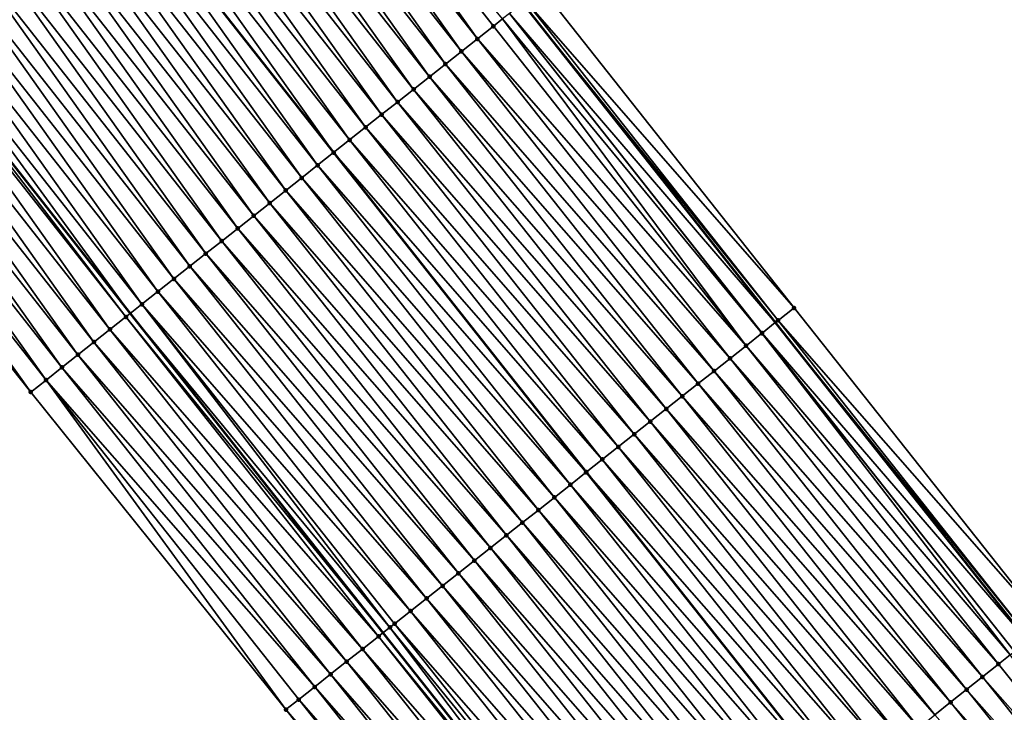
# Model space of a CAD drawing. Header units: feet. Extents: x 2007189 to 2022806, y 818621 to 837694.
# Tile 25 of 256: x 2014430 to 2014478, y 821271 to 821305. Entities that reach past the tile are written whole.
import ezdxf

# ---------------------------------------------------------------- set-up
doc = ezdxf.new("R2010")
doc.units = ezdxf.units.FT
doc.header["$MEASUREMENT"] = 0
for name, color, linetype, lineweight in [('EP_Travel Lane', 172, 'Continuous', 53), ('Road Shots', 141, 'Continuous', 100), ('Road X-Section', 40, 'Continuous', 13), ('STRIPING', 60, 'Continuous', 53)]:
    doc.layers.add(name, color=color, linetype=linetype, lineweight=lineweight)
doc.layers.add('I-77-MM17-21_SB-Surface-Border', color=7, linetype='Continuous')
doc.layers.add('I-77-MM17-21_SB-Surface-TIN', color=7, linetype='Continuous')

msp = doc.modelspace()

# ---------------------------------------------------------------- linework, layer by layer
at = {"layer": 'EP_Travel Lane'}
for points in [[(2014373.853957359, 821369.7973482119, 268.5184377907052), (2014386.100229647, 821353.9863213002, 268.3177744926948), (2014398.366243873, 821338.1643333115, 268.1157343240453), (2014410.643683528, 821322.3773104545, 267.928994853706), (2014422.921013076, 821306.5904291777, 267.7250759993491), (2014435.341972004, 821290.8081918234, 267.4988022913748), (2014447.744616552, 821275.1194586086, 267.3036424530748), (2014460.195671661, 821259.4047388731, 267.1147935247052), (2014472.671954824, 821243.7743344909, 266.9326493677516), (2014485.147994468, 821228.1442351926, 266.7116859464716), (2014497.902999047, 821212.5285371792, 266.5123580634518), (2014510.617092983, 821197.091328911, 266.301299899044), (2014523.229087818, 821181.6951979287, 266.0950114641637), (2014535.769997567, 821166.1167104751, 265.8994407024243), (2014548.310847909, 821150.5382968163, 265.6941233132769), (2014561.072843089, 821134.984955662, 265.4972799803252), (2014573.819890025, 821119.5746182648, 265.3118662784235), (2014586.669437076, 821104.1072733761, 265.128037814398), (2014599.570827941, 821088.8263381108, 264.9107476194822), (2014612.472190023, 821073.5454369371, 264.6891611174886), (2014625.529469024, 821058.2732003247, 264.4614880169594), (2014638.56351535, 821043.1050384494, 264.2596367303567), (2014651.639657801, 821027.91879922, 264.0519494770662), (2014664.743546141, 821012.8108900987, 263.8532387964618)], [(2014405.504664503, 821369.0269005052, 267.5518156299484), (2014417.742723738, 821353.2436675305, 267.329344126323), (2014430.020133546, 821337.4566830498, 267.1379403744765), (2014442.297477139, 821321.6697837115, 266.9362125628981), (2014454.599537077, 821306.0416258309, 266.7578830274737), (2014467.002259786, 821290.3527937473, 266.5752984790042), (2014479.381460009, 821274.7287879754, 266.3502706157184), (2014491.857649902, 821259.0985004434, 266.1532553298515), (2014504.333707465, 821243.4683786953, 265.9351483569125), (2014516.849162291, 821228.1429652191, 265.7118770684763), (2014529.563236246, 821212.7057812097, 265.4976771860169), (2014542.324479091, 821197.1465768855, 265.2964364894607), (2014554.898113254, 821181.5944285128, 265.1107420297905), (2014567.471860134, 821166.0421407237, 264.9434946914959), (2014580.075537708, 821150.712655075, 264.772652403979), (2014592.822525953, 821135.3023886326, 264.5777724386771), (2014605.514837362, 821120.0283185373, 264.3753991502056), (2014618.416291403, 821104.7473084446, 264.1675141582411), (2014631.31766812, 821089.4663899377, 263.9481167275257), (2014644.236063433, 821074.3584732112, 263.7194495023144), (2014657.269999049, 821059.190440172, 263.5019639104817), (2014670.282031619, 821044.0730757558, 263.2928787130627), (2014683.37444203, 821028.9551887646, 263.0971655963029), (2014696.466936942, 821013.8372041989, 262.9149687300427)]]:
    msp.add_polyline3d(points, dxfattribs=at)
at = {"layer": 'I-77-MM17-21_SB-Surface-Border', "color": 3, "linetype": 'Continuous', "lineweight": -3}
for points in [[(2014405.641703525, 821369.1331777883, 267.5420234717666), (2014418.667895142, 821353.964126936, 267.2566906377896), (2014430.156331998, 821337.5627141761, 267.1295725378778), (2014443.222591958, 821322.390315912, 266.8547292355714), (2014455.518322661, 821306.7689944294, 266.6774759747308), (2014467.921069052, 821291.0801324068, 266.4986994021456), (2014480.296797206, 821275.4603400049, 266.2784309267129), (2014492.772867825, 821259.8302019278, 266.0624007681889), (2014504.467885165, 821243.5755989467, 265.9259152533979), (2014517.754245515, 821228.889534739, 265.6235767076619), (2014531.239793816, 821214.0886115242, 265.3418197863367), (2014543.235657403, 821197.8844702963, 265.21054609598), (2014555.810841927, 821182.3335444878, 265.0273428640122), (2014569.163251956, 821167.41184108, 264.7863094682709), (2014581.749516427, 821152.0994371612, 264.6055544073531), (2014594.496481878, 821136.6891982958, 264.4069952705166), (2014607.173482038, 821121.4309101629, 264.2115497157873), (2014620.074939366, 821106.1498961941, 264.0041525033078), (2014632.976235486, 821090.8690731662, 263.7727450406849), (2014645.124142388, 821075.1228823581, 263.6301706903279), (2014658.158100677, 821059.9548229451, 263.4158821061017), (2014671.167343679, 821044.8408362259, 263.2088249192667), (2014684.259726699, 821029.722980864, 263.0087292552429), (2014697.352205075, 821014.6050153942, 262.8238862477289)], [(2014661.740030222, 821010.2088786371, 263.924746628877), (2014649.391660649, 821025.9712155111, 264.1129668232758), (2014634.794416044, 821039.8648535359, 264.3563422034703), (2014621.488211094, 821054.7989266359, 264.5736757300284), (2014608.207787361, 821069.9433442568, 264.8171095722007), (2014595.516439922, 821085.4015963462, 265.0357809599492), (2014582.543688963, 821100.6221802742, 265.260665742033), (2014569.767052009, 821116.220677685, 265.4334277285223), (2014557.339517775, 821131.8953676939, 265.6141137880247), (2014544.77028889, 821147.6736505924, 265.8213256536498), (2014531.555560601, 821162.7067583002, 266.0568648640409), (2014519.07631249, 821178.3350408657, 266.2578212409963), (2014506.276411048, 821193.5142363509, 266.4639448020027), (2014494.015150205, 821209.3245491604, 266.6633381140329), (2014480.546410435, 821224.4688368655, 266.8971376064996), (2014468.215099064, 821240.2147896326, 267.0924158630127), (2014455.475110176, 821255.634717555, 267.2733902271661), (2014442.982557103, 821271.3525292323, 267.4842949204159), (2014430.454364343, 821286.9421755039, 267.6665810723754), (2014417.925083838, 821302.7026386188, 267.913826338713), (2014407.151252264, 821319.6594861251, 268.0642212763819), (2014393.626834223, 821334.476079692, 268.3011763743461), (2014381.25188892, 821350.228200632, 268.5185010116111), (2014369.131771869, 821366.137092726, 268.7079517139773)]]:
    msp.add_polyline3d(points, dxfattribs=at)
at = {"layer": 'I-77-MM17-21_SB-Surface-TIN', "color": 128, "linetype": 'Continuous', "lineweight": -3}
for points in [[(2014452.381466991, 821304.2870316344, 266.8447965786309), (2014440.855424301, 821320.5473509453, 267.0087802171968), (2014440.066185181, 821319.9332649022, 267.0315474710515)], [(2014453.165776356, 821304.9074015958, 266.8183188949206), (2014440.876701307, 821320.5639052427, 267.008225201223), (2014440.855424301, 821320.5473509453, 267.0087802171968)], [(2014452.381466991, 821304.2870316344, 266.8447965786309), (2014453.165776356, 821304.9074015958, 266.8183188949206), (2014440.855424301, 821320.5473509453, 267.0087802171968)], [(2014453.165776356, 821304.9074015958, 266.8183188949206), (2014453.612709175, 821305.2609377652, 266.8014315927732), (2014440.876701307, 821320.5639052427, 267.008225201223)], [(2014451.597190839, 821303.6666196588, 266.8766166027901), (2014440.066185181, 821319.9332649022, 267.0315474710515), (2014439.277001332, 821319.3191077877, 267.0629366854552)], [(2014451.597190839, 821303.6666196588, 266.8766166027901), (2014452.381466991, 821304.2870316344, 266.8447965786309), (2014440.066185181, 821319.9332649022, 267.0315474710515)], [(2014450.812923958, 821303.0461959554, 266.9099279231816), (2014439.277001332, 821319.3191077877, 267.0629366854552), (2014438.487845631, 821318.7049144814, 267.0987164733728)], [(2014450.812923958, 821303.0461959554, 266.9099279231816), (2014451.597190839, 821303.6666196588, 266.8766166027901), (2014439.277001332, 821319.3191077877, 267.0629366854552)], [(2014450.028632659, 821302.4258031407, 266.9393115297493), (2014438.487845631, 821318.7049144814, 267.0987164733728), (2014437.698686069, 821318.0907261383, 267.1338941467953)], [(2014450.028632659, 821302.4258031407, 266.9393115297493), (2014450.812923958, 821303.0461959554, 266.9099279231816), (2014438.487845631, 821318.7049144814, 267.0987164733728)], [(2014449.244333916, 821301.805419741, 266.9674979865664), (2014437.698686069, 821318.0907261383, 267.1338941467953), (2014436.909524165, 821317.4765408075, 267.1687063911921)], [(2014449.244333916, 821301.805419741, 266.9674979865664), (2014450.028632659, 821302.4258031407, 266.9393115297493), (2014437.698686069, 821318.0907261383, 267.1338941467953)], [(2014448.46005627, 821301.1850096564, 266.9990775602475), (2014436.909524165, 821317.4765408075, 267.1687063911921), (2014436.120348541, 821316.8623731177, 267.2013785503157)], [(2014448.46005627, 821301.1850096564, 266.9990775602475), (2014449.244333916, 821301.805419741, 266.9674979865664), (2014436.909524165, 821317.4765408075, 267.1687063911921)], [(2014447.675784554, 821300.5645920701, 267.0316110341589), (2014436.120348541, 821316.8623731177, 267.2013785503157), (2014435.331163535, 821316.2482174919, 267.2325871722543)], [(2014447.675784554, 821300.5645920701, 267.0316110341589), (2014448.46005627, 821301.1850096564, 266.9990775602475), (2014436.120348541, 821316.8623731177, 267.2013785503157)], [(2014446.891486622, 821299.9442076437, 267.0599280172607), (2014435.331163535, 821316.2482174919, 267.2325871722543), (2014434.541989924, 821315.6340472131, 267.2655733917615)], [(2014446.891486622, 821299.9442076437, 267.0599280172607), (2014447.675784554, 821300.5645920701, 267.0316110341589), (2014435.331163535, 821316.2482174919, 267.2325871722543)], [(2014446.107199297, 821299.3238098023, 267.0899508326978), (2014434.541989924, 821315.6340472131, 267.2655733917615), (2014433.752806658, 821315.0198893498, 267.297053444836)], [(2014446.107199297, 821299.3238098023, 267.0899508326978), (2014446.891486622, 821299.9442076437, 267.0599280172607), (2014434.541989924, 821315.6340472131, 267.2655733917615)], [(2014433.752806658, 821315.0198893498, 267.297053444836), (2014432.963616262, 821314.4057403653, 267.327443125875), (2014445.322905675, 821298.703419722, 267.1189767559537)], [(2014446.107199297, 821299.3238098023, 267.0899508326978), (2014433.752806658, 821315.0198893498, 267.297053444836), (2014445.322905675, 821298.703419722, 267.1189767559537)], [(2014444.538621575, 821298.0830180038, 267.1495024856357), (2014432.963616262, 821314.4057403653, 267.327443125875), (2014432.174454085, 821313.7915556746, 267.3621909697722)], [(2014444.538621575, 821298.0830180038, 267.1495024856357), (2014445.322905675, 821298.703419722, 267.1189767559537), (2014432.963616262, 821314.4057403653, 267.327443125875)], [(2014443.754311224, 821297.4626492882, 267.1758217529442), (2014432.174454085, 821313.7915556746, 267.3621909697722), (2014431.385277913, 821313.17738869, 267.3947775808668)], [(2014443.754311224, 821297.4626492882, 267.1758217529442), (2014444.538621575, 821298.0830180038, 267.1495024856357), (2014432.174454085, 821313.7915556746, 267.3621909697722)], [(2014442.970018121, 821296.8422587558, 267.204915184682), (2014431.385277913, 821313.17738869, 267.3947775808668), (2014430.596098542, 821312.5632258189, 267.4268651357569)], [(2014442.970018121, 821296.8422587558, 267.204915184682), (2014443.754311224, 821297.4626492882, 267.1758217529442), (2014431.385277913, 821313.17738869, 267.3947775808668)], [(2014442.185733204, 821296.2218578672, 267.2353254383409), (2014430.596098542, 821312.5632258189, 267.4268651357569), (2014429.806917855, 821311.9490646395, 267.4587474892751)], [(2014442.185733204, 821296.2218578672, 267.2353254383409), (2014442.970018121, 821296.8422587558, 267.204915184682), (2014430.596098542, 821312.5632258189, 267.4268651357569)], [(2014441.401443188, 821295.6014634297, 267.264915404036), (2014429.806917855, 821311.9490646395, 267.4587474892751), (2014429.017717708, 821311.3349284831, 267.4875941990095)], [(2014441.401443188, 821295.6014634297, 267.264915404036), (2014442.185733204, 821296.2218578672, 267.2353254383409), (2014429.806917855, 821311.9490646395, 267.4587474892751)], [(2014440.617128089, 821294.98110072, 267.2904709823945), (2014429.017717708, 821311.3349284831, 267.4875941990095), (2014428.228518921, 821310.7207905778, 267.5166530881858)], [(2014440.617128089, 821294.98110072, 267.2904709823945), (2014441.401443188, 821295.6014634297, 267.264915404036), (2014429.017717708, 821311.3349284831, 267.4875941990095)], [(2014439.832833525, 821294.3607120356, 267.3193294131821), (2014428.228518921, 821310.7207905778, 267.5166530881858), (2014427.43931032, 821310.106665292, 267.5441810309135)], [(2014439.832833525, 821294.3607120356, 267.3193294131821), (2014440.617128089, 821294.98110072, 267.2904709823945), (2014428.228518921, 821310.7207905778, 267.5166530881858)], [(2014439.048536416, 821293.7403265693, 267.3477786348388), (2014427.43931032, 821310.106665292, 267.5441810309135), (2014426.650101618, 821309.4925401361, 267.5716932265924)], [(2014439.048536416, 821293.7403265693, 267.3477786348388), (2014439.832833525, 821294.3607120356, 267.3193294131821), (2014427.43931032, 821310.106665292, 267.5441810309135)], [(2014438.264245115, 821293.1199337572, 267.3771619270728), (2014426.650101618, 821309.4925401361, 267.5716932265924), (2014425.860916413, 821308.878384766, 267.6028708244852)], [(2014438.264245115, 821293.1199337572, 267.3771619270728), (2014439.048536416, 821293.7403265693, 267.3477786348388), (2014426.650101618, 821309.4925401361, 267.5716932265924)], [(2014437.479965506, 821292.499526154, 267.4084259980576), (2014425.860916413, 821308.878384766, 267.6028708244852), (2014425.071732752, 821308.2642274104, 267.6342892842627)], [(2014437.479965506, 821292.499526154, 267.4084259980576), (2014438.264245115, 821293.1199337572, 267.3771619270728), (2014425.860916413, 821308.878384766, 267.6028708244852)], [(2014436.695676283, 821291.8791307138, 267.4381434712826), (2014425.071732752, 821308.2642274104, 267.6342892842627), (2014424.282548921, 821307.6500702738, 267.6656811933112)], [(2014436.695676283, 821291.8791307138, 267.4381434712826), (2014437.479965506, 821292.499526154, 267.4084259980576), (2014425.071732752, 821308.2642274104, 267.6342892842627)], [(2014435.91140788, 821291.2587089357, 267.4712099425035), (2014424.282548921, 821307.6500702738, 267.6656811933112), (2014423.493384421, 821307.0358882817, 267.7000884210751)], [(2014435.91140788, 821291.2587089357, 267.4712099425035), (2014436.695676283, 821291.8791307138, 267.4381434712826), (2014424.282548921, 821307.6500702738, 267.6656811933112)], [(2014423.493384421, 821307.0358882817, 267.7000884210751), (2014422.921013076, 821306.5904291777, 267.7250759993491), (2014435.341972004, 821290.8081918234, 267.4988022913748)], [(2014435.91140788, 821291.2587089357, 267.4712099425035), (2014423.493384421, 821307.0358882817, 267.7000884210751), (2014435.341972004, 821290.8081918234, 267.4988022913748)], [(2014434.34287269, 821290.0178633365, 267.5376026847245), (2014422.704220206, 821306.421705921, 267.7345403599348), (2014421.915046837, 821305.8075353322, 267.7675641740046)], [(2014435.127170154, 821290.6382483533, 267.5092106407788), (2014422.921013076, 821306.5904291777, 267.7250759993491), (2014422.704220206, 821306.421705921, 267.7345403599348)], [(2014434.34287269, 821290.0178633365, 267.5376026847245), (2014435.127170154, 821290.6382483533, 267.5092106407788), (2014422.704220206, 821306.421705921, 267.7345403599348)], [(2014435.127170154, 821290.6382483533, 267.5092106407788), (2014435.341972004, 821290.8081918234, 267.4988022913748), (2014422.921013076, 821306.5904291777, 267.7250759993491)], [(2014467.921069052, 821291.0801324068, 266.4986994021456), (2014455.518322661, 821306.7689944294, 266.6774759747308), (2014454.73431209, 821306.1482465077, 266.7520135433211)], [(2014453.950050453, 821305.5278161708, 266.7861683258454), (2014467.002259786, 821290.3527937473, 266.5752984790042), (2014454.599537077, 821306.0416258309, 266.7578830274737)], [(2014467.137021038, 821290.4594318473, 266.5672144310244), (2014454.73431209, 821306.1482465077, 266.7520135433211), (2014454.599537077, 821306.0416258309, 266.7578830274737)], [(2014467.137021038, 821290.4594318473, 266.5672144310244), (2014454.599537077, 821306.0416258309, 266.7578830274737), (2014467.002259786, 821290.3527937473, 266.5752984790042)], [(2014467.137021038, 821290.4594318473, 266.5672144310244), (2014467.921069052, 821291.0801324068, 266.4986994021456), (2014454.73431209, 821306.1482465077, 266.7520135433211)], [(2014433.558564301, 821289.3974921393, 267.5642375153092), (2014421.915046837, 821305.8075353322, 267.7675641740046), (2014421.125875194, 821305.1933625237, 267.8008573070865)], [(2014433.558564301, 821289.3974921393, 267.5642375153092), (2014434.34287269, 821290.0178633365, 267.5376026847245), (2014421.915046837, 821305.8075353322, 267.7675641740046)], [(2014466.347600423, 821289.834755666, 266.6144715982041), (2014453.950050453, 821305.5278161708, 266.7861683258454), (2014453.612709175, 821305.2609377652, 266.8014315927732)], [(2014466.352839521, 821289.8389001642, 266.6142558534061), (2014467.002259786, 821290.3527937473, 266.5752984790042), (2014453.950050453, 821305.5278161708, 266.7861683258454)], [(2014466.347600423, 821289.834755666, 266.6144715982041), (2014466.352839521, 821289.8389001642, 266.6142558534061), (2014453.950050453, 821305.5278161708, 266.7861683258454)], [(2014432.77426286, 821288.7771121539, 267.5919898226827), (2014421.125875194, 821305.1933625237, 267.8008573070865), (2014420.336682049, 821304.5792173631, 267.8307963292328)], [(2014432.77426286, 821288.7771121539, 267.5919898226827), (2014433.558564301, 821289.3974921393, 267.5642375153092), (2014421.125875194, 821305.1933625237, 267.8008573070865)], [(2014465.568529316, 821289.2185312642, 266.6405984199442), (2014453.165776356, 821304.9074015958, 266.8183188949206), (2014452.381466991, 821304.2870316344, 266.8447965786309)], [(2014465.568529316, 821289.2185312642, 266.6405984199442), (2014453.612709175, 821305.2609377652, 266.8014315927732), (2014453.165776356, 821304.9074015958, 266.8183188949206)], [(2014465.568529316, 821289.2185312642, 266.6405984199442), (2014466.347600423, 821289.834755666, 266.6144715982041), (2014453.612709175, 821305.2609377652, 266.8014315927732)], [(2014431.989951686, 821288.1567444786, 267.6181767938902), (2014420.336682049, 821304.5792173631, 267.8307963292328), (2014419.547477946, 821303.9650862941, 267.8590258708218)], [(2014431.989951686, 821288.1567444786, 267.6181767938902), (2014432.77426286, 821288.7771121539, 267.5919898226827), (2014420.336682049, 821304.5792173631, 267.8307963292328)], [(2014431.205633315, 821287.5363859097, 267.6432058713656), (2014419.547477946, 821303.9650862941, 267.8590258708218), (2014418.758275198, 821303.3509534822, 267.8874668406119)], [(2014431.205633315, 821287.5363859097, 267.6432058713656), (2014431.989951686, 821288.1567444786, 267.6181767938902), (2014419.547477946, 821303.9650862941, 267.8590258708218)], [(2014464.784221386, 821288.5981594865, 266.6673069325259), (2014452.381466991, 821304.2870316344, 266.8447965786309), (2014451.597190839, 821303.6666196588, 266.8766166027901)], [(2014464.784221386, 821288.5981594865, 266.6673069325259), (2014465.568529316, 821289.2185312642, 266.6405984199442), (2014452.381466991, 821304.2870316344, 266.8447965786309)], [(2014463.999918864, 821287.9777808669, 266.6948853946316), (2014451.597190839, 821303.6666196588, 266.8766166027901), (2014450.812923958, 821303.0461959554, 266.9099279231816)], [(2014463.999918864, 821287.9777808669, 266.6948853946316), (2014464.784221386, 821288.5981594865, 266.6673069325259), (2014451.597190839, 821303.6666196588, 266.8766166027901)], [(2014430.454364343, 821286.9421755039, 267.6665810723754), (2014418.758275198, 821303.3509534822, 267.8874668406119), (2014417.969050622, 821302.736848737, 267.912502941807)], [(2014430.454364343, 821286.9421755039, 267.6665810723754), (2014431.205633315, 821287.5363859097, 267.6432058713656), (2014418.758275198, 821303.3509534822, 267.8874668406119)], [(2014463.21562296, 821287.3573938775, 266.7235281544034), (2014450.812923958, 821303.0461959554, 266.9099279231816), (2014450.028632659, 821302.4258031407, 266.9393115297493)], [(2014463.21562296, 821287.3573938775, 266.7235281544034), (2014463.999918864, 821287.9777808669, 266.6948853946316), (2014450.812923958, 821303.0461959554, 266.9099279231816)], [(2014430.454364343, 821286.9421755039, 267.6665810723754), (2014417.969050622, 821302.736848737, 267.912502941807), (2014417.925083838, 821302.7026386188, 267.913826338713)], [(2014462.431322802, 821286.7370122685, 266.7514867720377), (2014450.028632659, 821302.4258031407, 266.9393115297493), (2014449.244333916, 821301.805419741, 266.9674979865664)], [(2014462.431322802, 821286.7370122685, 266.7514867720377), (2014463.21562296, 821287.3573938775, 266.7235281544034), (2014450.028632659, 821302.4258031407, 266.9393115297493)], [(2014461.647027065, 821286.1166250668, 266.7801564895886), (2014449.244333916, 821301.805419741, 266.9674979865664), (2014448.46005627, 821301.1850096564, 266.9990775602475)], [(2014461.647027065, 821286.1166250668, 266.7801564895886), (2014462.431322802, 821286.7370122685, 266.7514867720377), (2014449.244333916, 821301.805419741, 266.9674979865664)], [(2014460.862727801, 821285.4962423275, 266.808258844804), (2014448.46005627, 821301.1850096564, 266.9990775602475), (2014447.675784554, 821300.5645920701, 267.0316110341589)], [(2014460.862727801, 821285.4962423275, 266.808258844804), (2014461.647027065, 821286.1166250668, 266.7801564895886), (2014448.46005627, 821301.1850096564, 266.9990775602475)], [(2014460.078441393, 821284.8758433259, 266.8384290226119), (2014447.675784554, 821300.5645920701, 267.0316110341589), (2014446.891486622, 821299.9442076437, 267.0599280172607)], [(2014460.078441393, 821284.8758433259, 266.8384290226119), (2014460.862727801, 821285.4962423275, 266.808258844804), (2014447.675784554, 821300.5645920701, 267.0316110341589)], [(2014459.29418592, 821284.2554051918, 266.8735751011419), (2014446.891486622, 821299.9442076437, 267.0599280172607), (2014446.107199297, 821299.3238098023, 267.0899508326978)], [(2014459.29418592, 821284.2554051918, 266.8735751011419), (2014460.078441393, 821284.8758433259, 266.8384290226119), (2014446.891486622, 821299.9442076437, 267.0599280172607)], [(2014458.50988809, 821283.6350206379, 266.9019081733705), (2014446.107199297, 821299.3238098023, 267.0899508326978), (2014445.322905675, 821298.703419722, 267.1189767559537)], [(2014458.50988809, 821283.6350206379, 266.9019081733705), (2014459.29418592, 821284.2554051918, 266.8735751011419), (2014446.107199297, 821299.3238098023, 267.0899508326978)], [(2014457.717706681, 821283.0084617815, 266.9257011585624), (2014445.322905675, 821298.703419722, 267.1189767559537), (2014444.538621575, 821298.0830180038, 267.1495024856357)], [(2014458.50988809, 821283.6350206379, 266.9019081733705), (2014445.322905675, 821298.703419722, 267.1189767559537), (2014457.725560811, 821283.0146731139, 266.925521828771)], [(2014457.717706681, 821283.0084617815, 266.9257011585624), (2014457.725560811, 821283.0146731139, 266.925521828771), (2014445.322905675, 821298.703419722, 267.1189767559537)], [(2014456.941190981, 821282.3943798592, 266.9422564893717), (2014444.538621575, 821298.0830180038, 267.1495024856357), (2014443.754311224, 821297.4626492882, 267.1758217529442)], [(2014456.941190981, 821282.3943798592, 266.9422564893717), (2014457.717706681, 821283.0084617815, 266.9257011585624), (2014444.538621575, 821298.0830180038, 267.1495024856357)], [(2014456.156892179, 821281.7739965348, 266.9704332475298), (2014443.754311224, 821297.4626492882, 267.1758217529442), (2014442.970018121, 821296.8422587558, 267.204915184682)], [(2014456.156892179, 821281.7739965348, 266.9704332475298), (2014456.941190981, 821282.3943798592, 266.9422564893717), (2014443.754311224, 821297.4626492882, 267.1758217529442)], [(2014455.37259739, 821281.1536081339, 266.9992554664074), (2014442.970018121, 821296.8422587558, 267.204915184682), (2014442.185733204, 821296.2218578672, 267.2353254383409)], [(2014455.37259739, 821281.1536081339, 266.9992554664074), (2014456.156892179, 821281.7739965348, 266.9704332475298), (2014442.970018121, 821296.8422587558, 267.204915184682)], [(2014454.58830867, 821280.533212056, 267.0290538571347), (2014442.185733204, 821296.2218578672, 267.2353254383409), (2014441.401443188, 821295.6014634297, 267.264915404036)], [(2014454.58830867, 821280.533212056, 267.0290538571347), (2014455.37259739, 821281.1536081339, 266.9992554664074), (2014442.185733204, 821296.2218578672, 267.2353254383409)], [(2014453.804026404, 821279.9128078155, 267.0598902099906), (2014441.401443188, 821295.6014634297, 267.264915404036), (2014440.617128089, 821294.98110072, 267.2904709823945)], [(2014453.804026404, 821279.9128078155, 267.0598902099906), (2014454.58830867, 821280.533212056, 267.0290538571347), (2014441.401443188, 821295.6014634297, 267.264915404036)], [(2014453.019750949, 821279.2923949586, 267.0918221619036), (2014440.617128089, 821294.98110072, 267.2904709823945), (2014439.832833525, 821294.3607120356, 267.3193294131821)], [(2014453.019750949, 821279.2923949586, 267.0918221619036), (2014453.804026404, 821279.9128078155, 267.0598902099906), (2014440.617128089, 821294.98110072, 267.2904709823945)], [(2014452.235460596, 821278.6720009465, 267.1213578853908), (2014439.832833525, 821294.3607120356, 267.3193294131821), (2014439.048536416, 821293.7403265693, 267.3477786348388)], [(2014452.235460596, 821278.6720009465, 267.1213578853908), (2014453.019750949, 821279.2923949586, 267.0918221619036), (2014439.832833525, 821294.3607120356, 267.3193294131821)], [(2014451.451163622, 821278.0516153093, 267.1498286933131), (2014439.048536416, 821293.7403265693, 267.3477786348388), (2014438.264245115, 821293.1199337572, 267.3771619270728)], [(2014451.451163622, 821278.0516153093, 267.1498286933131), (2014452.235460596, 821278.6720009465, 267.1213578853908), (2014439.048536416, 821293.7403265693, 267.3477786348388)], [(2014450.666854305, 821277.4312452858, 267.1763141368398), (2014438.264245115, 821293.1199337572, 267.3771619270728), (2014437.479965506, 821292.499526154, 267.4084259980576)], [(2014450.666854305, 821277.4312452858, 267.1763141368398), (2014451.451163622, 821278.0516153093, 267.1498286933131), (2014438.264245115, 821293.1199337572, 267.3771619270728)], [(2014449.882548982, 821276.8108702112, 267.2034418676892), (2014437.479965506, 821292.499526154, 267.4084259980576), (2014436.695676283, 821291.8791307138, 267.4381434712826)], [(2014449.882548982, 821276.8108702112, 267.2034418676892), (2014450.666854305, 821277.4312452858, 267.1763141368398), (2014437.479965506, 821292.499526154, 267.4084259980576)], [(2014449.098247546, 821276.1904902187, 267.2311949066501), (2014436.695676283, 821291.8791307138, 267.4381434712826), (2014435.91140788, 821291.2587089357, 267.4712099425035)], [(2014449.098247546, 821276.1904902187, 267.2311949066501), (2014449.882548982, 821276.8108702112, 267.2034418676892), (2014436.695676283, 821291.8791307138, 267.4381434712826)], [(2014448.082262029, 821275.3866303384, 267.2842443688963), (2014435.91140788, 821291.2587089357, 267.4712099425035), (2014435.341972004, 821290.8081918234, 267.4988022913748)], [(2014448.082262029, 821275.3866303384, 267.2842443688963), (2014448.314016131, 821275.5700216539, 267.2702104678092), (2014435.91140788, 821291.2587089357, 267.4712099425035)], [(2014448.314016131, 821275.5700216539, 267.2702104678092), (2014449.098247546, 821276.1904902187, 267.2311949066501), (2014435.91140788, 821291.2587089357, 267.4712099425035)], [(2014480.296797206, 821275.4603400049, 266.2784309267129), (2014467.921069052, 821291.0801324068, 266.4986994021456), (2014467.137021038, 821290.4594318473, 266.5672144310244)], [(2014447.52982672, 821274.9494999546, 267.3159823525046), (2014435.127170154, 821290.6382483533, 267.5092106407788), (2014434.34287269, 821290.0178633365, 267.5376026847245)], [(2014435.127170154, 821290.6382483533, 267.5092106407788), (2014447.744616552, 821275.1194586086, 267.3036424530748), (2014435.341972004, 821290.8081918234, 267.4988022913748)], [(2014447.52982672, 821274.9494999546, 267.3159823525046), (2014447.744616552, 821275.1194586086, 267.3036424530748), (2014435.127170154, 821290.6382483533, 267.5092106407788)], [(2014448.082262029, 821275.3866303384, 267.2842443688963), (2014435.341972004, 821290.8081918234, 267.4988022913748), (2014447.744616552, 821275.1194586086, 267.3036424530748)], [(2014466.352839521, 821289.8389001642, 266.6142558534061), (2014479.381460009, 821274.7287879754, 266.3502706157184), (2014467.002259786, 821290.3527937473, 266.5752984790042)], [(2014479.515637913, 821274.8360079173, 266.3410742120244), (2014467.137021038, 821290.4594318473, 266.5672144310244), (2014467.002259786, 821290.3527937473, 266.5752984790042)], [(2014479.515637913, 821274.8360079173, 266.3410742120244), (2014467.002259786, 821290.3527937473, 266.5752984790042), (2014479.381460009, 821274.7287879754, 266.3502706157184)], [(2014479.515637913, 821274.8360079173, 266.3410742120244), (2014480.296797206, 821275.4603400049, 266.2784309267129), (2014467.137021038, 821290.4594318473, 266.5672144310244)], [(2014446.745582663, 821274.3290473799, 267.3529646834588), (2014434.34287269, 821290.0178633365, 267.5376026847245), (2014433.558564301, 821289.3974921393, 267.5642375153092)], [(2014446.745582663, 821274.3290473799, 267.3529646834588), (2014447.52982672, 821274.9494999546, 267.3159823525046), (2014434.34287269, 821290.0178633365, 267.5376026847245)], [(2014445.961302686, 821273.7086402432, 267.3841692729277), (2014433.558564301, 821289.3974921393, 267.5642375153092), (2014432.77426286, 821288.7771121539, 267.5919898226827)], [(2014445.961302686, 821273.7086402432, 267.3841692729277), (2014446.745582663, 821274.3290473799, 267.3529646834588), (2014433.558564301, 821289.3974921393, 267.5642375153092)], [(2014478.531472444, 821274.0496418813, 266.4031885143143), (2014466.347600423, 821289.834755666, 266.6144715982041), (2014465.568529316, 821289.2185312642, 266.6405984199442)], [(2014478.734421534, 821274.2117473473, 266.3946179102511), (2014466.352839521, 821289.8389001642, 266.6142558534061), (2014466.347600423, 821289.834755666, 266.6144715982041)], [(2014478.531472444, 821274.0496418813, 266.4031885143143), (2014478.734421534, 821274.2117473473, 266.3946179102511), (2014466.347600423, 821289.834755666, 266.6144715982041)], [(2014478.734421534, 821274.2117473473, 266.3946179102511), (2014479.381460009, 821274.7287879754, 266.3502706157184), (2014466.352839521, 821289.8389001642, 266.6142558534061)], [(2014477.953053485, 821273.5876767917, 266.4239848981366), (2014465.568529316, 821289.2185312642, 266.6405984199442), (2014464.784221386, 821288.5981594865, 266.6673069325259)], [(2014477.953053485, 821273.5876767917, 266.4239848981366), (2014478.531472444, 821274.0496418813, 266.4031885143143), (2014465.568529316, 821289.2185312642, 266.6405984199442)], [(2014445.176999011, 821273.0882630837, 267.4115620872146), (2014432.77426286, 821288.7771121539, 267.5919898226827), (2014431.989951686, 821288.1567444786, 267.6181767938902)], [(2014445.176999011, 821273.0882630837, 267.4115620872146), (2014445.961302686, 821273.7086402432, 267.3841692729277), (2014432.77426286, 821288.7771121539, 267.5919898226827)], [(2014477.171656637, 821272.9636423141, 266.4487614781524), (2014464.784221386, 821288.5981594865, 266.6673069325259), (2014463.999918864, 821287.9777808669, 266.6948853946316)], [(2014477.171656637, 821272.9636423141, 266.4487614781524), (2014477.953053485, 821273.5876767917, 266.4239848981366), (2014464.784221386, 821288.5981594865, 266.6673069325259)], [(2014444.392684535, 821272.4678995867, 267.4372176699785), (2014431.989951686, 821288.1567444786, 267.6181767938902), (2014431.205633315, 821287.5363859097, 267.6432058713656)], [(2014444.392684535, 821272.4678995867, 267.4372176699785), (2014445.176999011, 821273.0882630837, 267.4115620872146), (2014431.989951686, 821288.1567444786, 267.6181767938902)], [(2014476.390275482, 821272.3395881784, 266.4760392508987), (2014463.999918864, 821287.9777808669, 266.6948853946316), (2014463.21562296, 821287.3573938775, 266.7235281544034)], [(2014476.390275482, 821272.3395881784, 266.4760392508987), (2014477.171656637, 821272.9636423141, 266.4487614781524), (2014463.999918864, 821287.9777808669, 266.6948853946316)], [(2014442.982557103, 821271.3525292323, 267.4842949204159), (2014431.205633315, 821287.5363859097, 267.6432058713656), (2014430.454364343, 821286.9421755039, 267.6665810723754)], [(2014442.982557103, 821271.3525292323, 267.4842949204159), (2014443.608373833, 821271.8475313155, 267.4634802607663), (2014431.205633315, 821287.5363859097, 267.6432058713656)], [(2014443.608373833, 821271.8475313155, 267.4634802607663), (2014444.392684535, 821272.4678995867, 267.4372176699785), (2014431.205633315, 821287.5363859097, 267.6432058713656)], [(2014475.608913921, 821271.7155094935, 266.5064406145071), (2014463.21562296, 821287.3573938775, 266.7235281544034), (2014462.431322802, 821286.7370122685, 266.7514867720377)], [(2014475.608913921, 821271.7155094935, 266.5064406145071), (2014476.390275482, 821272.3395881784, 266.4760392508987), (2014463.21562296, 821287.3573938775, 266.7235281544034)], [(2014474.827521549, 821271.0914694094, 266.5319305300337), (2014462.431322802, 821286.7370122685, 266.7514867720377), (2014461.647027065, 821286.1166250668, 266.7801564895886)], [(2014474.827521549, 821271.0914694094, 266.5319305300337), (2014475.608913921, 821271.7155094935, 266.5064406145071), (2014462.431322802, 821286.7370122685, 266.7514867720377)], [(2014474.046159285, 821270.4673916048, 266.5622198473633), (2014461.647027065, 821286.1166250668, 266.7801564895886), (2014460.862727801, 821285.4962423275, 266.808258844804)], [(2014474.046159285, 821270.4673916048, 266.5622198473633), (2014474.827521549, 821271.0914694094, 266.5319305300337), (2014461.647027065, 821286.1166250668, 266.7801564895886)], [(2014473.264784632, 821269.8433293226, 266.5905341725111), (2014460.862727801, 821285.4962423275, 266.808258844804), (2014460.078441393, 821284.8758433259, 266.8384290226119)], [(2014473.264784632, 821269.8433293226, 266.5905341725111), (2014474.046159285, 821270.4673916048, 266.5622198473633), (2014460.862727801, 821285.4962423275, 266.808258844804)], [(2014472.483419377, 821269.2192552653, 266.6203466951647), (2014460.078441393, 821284.8758433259, 266.8384290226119), (2014459.29418592, 821284.2554051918, 266.8735751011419)], [(2014472.483419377, 821269.2192552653, 266.6203466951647), (2014473.264784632, 821269.8433293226, 266.5905341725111), (2014460.078441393, 821284.8758433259, 266.8384290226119)], [(2014471.702055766, 821268.595179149, 266.6504212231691), (2014459.29418592, 821284.2554051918, 266.8735751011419), (2014458.50988809, 821283.6350206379, 266.9019081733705)], [(2014471.702055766, 821268.595179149, 266.6504212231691), (2014472.483419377, 821269.2192552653, 266.6203466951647), (2014459.29418592, 821284.2554051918, 266.8735751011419)], [(2014470.920690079, 821267.9711056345, 266.6801647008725), (2014458.50988809, 821283.6350206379, 266.9019081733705), (2014457.725560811, 821283.0146731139, 266.925521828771)], [(2014470.920690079, 821267.9711056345, 266.6801647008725), (2014471.702055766, 821268.595179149, 266.6504212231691), (2014458.50988809, 821283.6350206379, 266.9019081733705)], [(2014456.941190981, 821282.3943798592, 266.9422564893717), (2014470.13930575, 821267.3470552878, 266.7069511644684), (2014457.717706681, 821283.0084617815, 266.9257011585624)], [(2014457.717706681, 821283.0084617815, 266.9257011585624), (2014470.13930575, 821267.3470552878, 266.7069511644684), (2014457.725560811, 821283.0146731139, 266.925521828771)], [(2014470.920690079, 821267.9711056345, 266.6801647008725), (2014457.725560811, 821283.0146731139, 266.925521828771), (2014470.13930575, 821267.3470552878, 266.7069511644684)], [(2014469.357959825, 821266.7229572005, 266.7398304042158), (2014456.941190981, 821282.3943798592, 266.9422564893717), (2014456.156892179, 821281.7739965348, 266.9704332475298)], [(2014469.357959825, 821266.7229572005, 266.7398304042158), (2014470.13930575, 821267.3470552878, 266.7069511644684), (2014456.941190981, 821282.3943798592, 266.9422564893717)], [(2014468.576620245, 821266.0988509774, 266.7737356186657), (2014456.156892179, 821281.7739965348, 266.9704332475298), (2014455.37259739, 821281.1536081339, 266.9992554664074)], [(2014468.576620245, 821266.0988509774, 266.7737356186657), (2014469.357959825, 821266.7229572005, 266.7398304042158), (2014456.156892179, 821281.7739965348, 266.9704332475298)], [(2014467.795262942, 821265.4747669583, 266.804815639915), (2014455.37259739, 821281.1536081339, 266.9992554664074), (2014454.58830867, 821280.533212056, 267.0290538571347)], [(2014467.795262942, 821265.4747669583, 266.804815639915), (2014468.576620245, 821266.0988509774, 266.7737356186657), (2014455.37259739, 821281.1536081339, 266.9992554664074)], [(2014467.013901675, 821264.8506879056, 266.8352637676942), (2014454.58830867, 821280.533212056, 267.0290538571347), (2014453.804026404, 821279.9128078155, 267.0598902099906)], [(2014467.013901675, 821264.8506879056, 266.8352637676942), (2014467.795262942, 821265.4747669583, 266.804815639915), (2014454.58830867, 821280.533212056, 267.0290538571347)], [(2014466.23256285, 821264.2265807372, 266.8692892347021), (2014453.804026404, 821279.9128078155, 267.0598902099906), (2014453.019750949, 821279.2923949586, 267.0918221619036)], [(2014466.23256285, 821264.2265807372, 266.8692892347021), (2014467.013901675, 821264.8506879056, 266.8352637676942), (2014453.804026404, 821279.9128078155, 267.0598902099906)], [(2014465.451216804, 821263.6024826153, 266.9021636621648), (2014453.019750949, 821279.2923949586, 267.0918221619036), (2014452.235460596, 821278.6720009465, 267.1213578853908)], [(2014465.451216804, 821263.6024826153, 266.9021636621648), (2014466.23256285, 821264.2265807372, 266.8692892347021), (2014453.019750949, 821279.2923949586, 267.0918221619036)], [(2014464.669860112, 821262.9783978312, 266.933341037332), (2014452.235460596, 821278.6720009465, 267.1213578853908), (2014451.451163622, 821278.0516153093, 267.1498286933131)], [(2014464.669860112, 821262.9783978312, 266.933341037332), (2014465.451216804, 821263.6024826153, 266.9021636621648), (2014452.235460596, 821278.6720009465, 267.1213578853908)], [(2014463.888497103, 821262.3543209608, 266.9635115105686), (2014451.451163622, 821278.0516153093, 267.1498286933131), (2014450.666854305, 821277.4312452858, 267.1763141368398)], [(2014463.888497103, 821262.3543209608, 266.9635115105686), (2014464.669860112, 821262.9783978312, 266.933341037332), (2014451.451163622, 821278.0516153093, 267.1498286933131)], [(2014463.107137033, 821261.7302404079, 266.9941505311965), (2014450.666854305, 821277.4312452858, 267.1763141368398), (2014449.882548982, 821276.8108702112, 267.2034418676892)], [(2014463.107137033, 821261.7302404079, 266.9941505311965), (2014463.888497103, 821262.3543209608, 266.9635115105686), (2014450.666854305, 821277.4312452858, 267.1763141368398)], [(2014462.325780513, 821261.106155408, 267.0253553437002), (2014449.882548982, 821276.8108702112, 267.2034418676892), (2014449.098247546, 821276.1904902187, 267.2311949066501)], [(2014462.325780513, 821261.106155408, 267.0253553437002), (2014463.107137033, 821261.7302404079, 266.9941505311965), (2014449.882548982, 821276.8108702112, 267.2034418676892)], [(2014461.544412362, 821260.4820849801, 267.0547060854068), (2014449.098247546, 821276.1904902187, 267.2311949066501), (2014448.314016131, 821275.5700216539, 267.2702104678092)], [(2014461.544412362, 821260.4820849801, 267.0547060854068), (2014462.325780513, 821261.106155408, 267.0253553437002), (2014449.098247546, 821276.1904902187, 267.2311949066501)], [(2014448.082262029, 821275.3866303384, 267.2842443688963), (2014447.744616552, 821275.1194586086, 267.3036424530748), (2014460.195671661, 821259.4047388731, 267.1147935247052)], [(2014460.763069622, 821259.8579827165, 267.0881074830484), (2014448.314016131, 821275.5700216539, 267.2702104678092), (2014448.082262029, 821275.3866303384, 267.2842443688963)], [(2014460.763069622, 821259.8579827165, 267.0881074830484), (2014448.082262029, 821275.3866303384, 267.2842443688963), (2014460.195671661, 821259.4047388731, 267.1147935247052)], [(2014460.763069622, 821259.8579827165, 267.0881074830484), (2014461.544412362, 821260.4820849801, 267.0547060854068), (2014448.314016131, 821275.5700216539, 267.2702104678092)], [(2014459.981747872, 821259.2338541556, 267.124854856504), (2014447.52982672, 821274.9494999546, 267.3159823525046), (2014446.745582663, 821274.3290473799, 267.3529646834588)], [(2014447.52982672, 821274.9494999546, 267.3159823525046), (2014460.195671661, 821259.4047388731, 267.1147935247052), (2014447.744616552, 821275.1194586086, 267.3036424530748)], [(2014459.981747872, 821259.2338541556, 267.124854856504), (2014460.195671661, 821259.4047388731, 267.1147935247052), (2014447.52982672, 821274.9494999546, 267.3159823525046)], [(2014459.200361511, 821258.6098065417, 267.1513028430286), (2014446.745582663, 821274.3290473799, 267.3529646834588), (2014445.961302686, 821273.7086402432, 267.3841692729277)], [(2014459.200361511, 821258.6098065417, 267.1513028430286), (2014459.981747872, 821259.2338541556, 267.124854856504), (2014446.745582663, 821274.3290473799, 267.3529646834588)], [(2014490.429229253, 821257.9574069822, 266.2247163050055), (2014478.531472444, 821274.0496418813, 266.4031885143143), (2014477.953053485, 821273.5876767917, 266.4239848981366)], [(2014458.418960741, 821257.9857769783, 267.1754541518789), (2014445.961302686, 821273.7086402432, 267.3841692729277), (2014445.176999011, 821273.0882630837, 267.4115620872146)], [(2014458.418960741, 821257.9857769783, 267.1754541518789), (2014459.200361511, 821258.6098065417, 267.1513028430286), (2014445.961302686, 821273.7086402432, 267.3841692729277)], [(2014490.429229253, 821257.9574069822, 266.2247163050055), (2014477.953053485, 821273.5876767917, 266.4239848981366), (2014477.171656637, 821272.9636423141, 266.4487614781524)], [(2014457.637585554, 821257.3617153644, 267.2036834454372), (2014445.176999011, 821273.0882630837, 267.4115620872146), (2014444.392684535, 821272.4678995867, 267.4372176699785)], [(2014457.637585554, 821257.3617153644, 267.2036834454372), (2014458.418960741, 821257.9857769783, 267.1754541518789), (2014445.176999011, 821273.0882630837, 267.4115620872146)], [(2014489.647849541, 821257.3333510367, 266.2522245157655), (2014477.171656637, 821272.9636423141, 266.4487614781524), (2014476.390275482, 821272.3395881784, 266.4760392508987)], [(2014489.647849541, 821257.3333510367, 266.2522245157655), (2014490.429229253, 821257.9574069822, 266.2247163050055), (2014477.171656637, 821272.9636423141, 266.4487614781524)], [(2014456.856193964, 821256.7376743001, 267.2292980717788), (2014444.392684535, 821272.4678995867, 267.4372176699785), (2014443.608373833, 821271.8475313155, 267.4634802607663)], [(2014456.856193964, 821256.7376743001, 267.2292980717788), (2014457.637585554, 821257.3617153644, 267.2036834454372), (2014444.392684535, 821272.4678995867, 267.4372176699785)], [(2014488.866463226, 821256.7093033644, 266.2786800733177), (2014476.390275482, 821272.3395881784, 266.4760392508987), (2014475.608913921, 821271.7155094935, 266.5064406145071)], [(2014488.866463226, 821256.7093033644, 266.2786800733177), (2014489.647849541, 821257.3333510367, 266.2522245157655), (2014476.390275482, 821272.3395881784, 266.4760392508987)], [(2014456.074797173, 821256.113639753, 267.2540834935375), (2014443.608373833, 821271.8475313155, 267.4634802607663), (2014442.982557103, 821271.3525292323, 267.4842949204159)], [(2014456.074797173, 821256.113639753, 267.2540834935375), (2014456.856193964, 821256.7376743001, 267.2292980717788), (2014443.608373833, 821271.8475313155, 267.4634802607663)], [(2014488.085105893, 821256.0852193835, 266.3097553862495), (2014475.608913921, 821271.7155094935, 266.5064406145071), (2014474.827521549, 821271.0914694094, 266.5319305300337)], [(2014488.085105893, 821256.0852193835, 266.3097553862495), (2014488.866463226, 821256.7093033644, 266.2786800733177), (2014475.608913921, 821271.7155094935, 266.5064406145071)], [(2014455.475110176, 821255.634717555, 267.2733902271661), (2014456.074797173, 821256.113639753, 267.2540834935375), (2014442.982557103, 821271.3525292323, 267.4842949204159)]]:
    msp.add_3dface(points, dxfattribs=at)
at = {"layer": 'Road Shots', "lineweight": 100}
for p in [(2014453.165776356, 821304.9074015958, 266.8183188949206), (2014452.381466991, 821304.2870316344, 266.8447965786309), (2014451.597190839, 821303.6666196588, 266.8766166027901), (2014450.812923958, 821303.0461959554, 266.9099279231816), (2014450.028632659, 821302.4258031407, 266.9393115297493), (2014449.244333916, 821301.805419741, 266.9674979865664), (2014448.46005627, 821301.1850096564, 266.9990775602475), (2014447.675784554, 821300.5645920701, 267.0316110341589), (2014446.891486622, 821299.9442076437, 267.0599280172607), (2014446.107199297, 821299.3238098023, 267.0899508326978), (2014445.322905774, 821298.7034198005, 267.1189767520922), (2014444.538621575, 821298.0830180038, 267.1495024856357), (2014443.754311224, 821297.4626492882, 267.1758217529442), (2014442.970018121, 821296.8422587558, 267.204915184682), (2014442.185733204, 821296.2218578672, 267.2353254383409), (2014441.401443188, 821295.6014634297, 267.264915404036), (2014440.617128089, 821294.98110072, 267.2904709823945), (2014439.832833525, 821294.3607120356, 267.3193294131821), (2014439.048536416, 821293.7403265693, 267.3477786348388), (2014438.264245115, 821293.1199337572, 267.3771619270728), (2014437.479965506, 821292.499526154, 267.4084259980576), (2014436.695676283, 821291.8791307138, 267.4381434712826), (2014435.91140788, 821291.2587089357, 267.4712099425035), (2014467.921069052, 821291.0801324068, 266.4986994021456), (2014435.127170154, 821290.6382483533, 267.5092106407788), (2014467.137021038, 821290.4594318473, 266.5672144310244), (2014434.34287269, 821290.0178633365, 267.5376026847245), (2014433.558564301, 821289.3974921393, 267.5642375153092), (2014466.347600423, 821289.834755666, 266.6144715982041), (2014466.352839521, 821289.8389001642, 266.6142558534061), (2014465.568529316, 821289.2185312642, 266.6405984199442), (2014432.77426286, 821288.7771121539, 267.5919898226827), (2014464.784221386, 821288.5981594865, 266.6673069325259), (2014431.989951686, 821288.1567444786, 267.6181767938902), (2014463.999918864, 821287.9777808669, 266.6948853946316), (2014431.205633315, 821287.5363859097, 267.6432058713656), (2014463.21562296, 821287.3573938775, 266.7235281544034), (2014430.454364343, 821286.9421755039, 267.6665810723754), (2014462.431322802, 821286.7370122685, 266.7514867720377), (2014461.647027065, 821286.1166250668, 266.7801564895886), (2014460.862727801, 821285.4962423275, 266.808258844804), (2014460.078441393, 821284.8758433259, 266.8384290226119), (2014459.29418592, 821284.2554051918, 266.8735751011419), (2014458.50988809, 821283.6350206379, 266.9019081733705), (2014457.717706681, 821283.0084617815, 266.9257011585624), (2014457.725560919, 821283.0146731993, 266.925521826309), (2014456.941190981, 821282.3943798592, 266.9422564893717), (2014456.156892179, 821281.7739965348, 266.9704332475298), (2014455.37259739, 821281.1536081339, 266.9992554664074), (2014454.58830867, 821280.533212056, 267.0290538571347), (2014453.804026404, 821279.9128078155, 267.0598902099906), (2014453.019750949, 821279.2923949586, 267.0918221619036), (2014452.235460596, 821278.6720009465, 267.1213578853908), (2014451.451163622, 821278.0516153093, 267.1498286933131), (2014450.666854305, 821277.4312452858, 267.1763141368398), (2014449.882548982, 821276.8108702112, 267.2034418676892), (2014449.098247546, 821276.1904902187, 267.2311949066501), (2014448.082262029, 821275.3866303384, 267.2842443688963), (2014448.314016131, 821275.5700216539, 267.2702104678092), (2014447.52982672, 821274.9494999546, 267.3159823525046), (2014446.745582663, 821274.3290473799, 267.3529646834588), (2014445.961302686, 821273.7086402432, 267.3841692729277), (2014477.953053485, 821273.5876767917, 266.4239848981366), (2014445.176999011, 821273.0882630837, 267.4115620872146), (2014477.171656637, 821272.9636423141, 266.4487614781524), (2014444.392684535, 821272.4678995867, 267.4372176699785), (2014476.390275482, 821272.3395881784, 266.4760392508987), (2014443.608373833, 821271.8475313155, 267.4634802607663), (2014475.608913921, 821271.7155094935, 266.5064406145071), (2014442.982557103, 821271.3525292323, 267.4842949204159)]:
    msp.add_point(p, dxfattribs=at)
at = {"layer": 'Road X-Section', "extrusion": (-0.6138649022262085, 0.7893420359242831, 0.01044184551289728), "elevation": -588288.9176986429, "flags": 128}
msp.add_lwpolyline([(-2094379.883872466, 6410.026183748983), (-2094378.883872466, 6410.098076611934), (-2094377.883872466, 6410.153665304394), (-2094377.757783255, 6410.158292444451), (-2094376.910830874, 6410.179688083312), (-2094376.883872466, 6410.180243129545), (-2094375.883872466, 6410.203011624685), (-2094374.883872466, 6410.234402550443), (-2094373.883872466, 6410.270184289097), (-2094372.883872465, 6410.305363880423), (-2094371.883872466, 6410.340178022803), (-2094370.883872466, 6410.37285196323), (-2094369.883872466, 6410.404062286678), (-2094368.883872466, 6410.437050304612), (-2094367.883872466, 6410.468532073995), (-2094366.883872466, 6410.498923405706), (-2094365.883872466, 6410.533673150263), (-2094364.883872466, 6410.566261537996), (-2094363.883872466, 6410.59835084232), (-2094362.883872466, 6410.630234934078), (-2094361.883872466, 6410.659083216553), (-2094360.883872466, 6410.688143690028), (-2094359.883872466, 6410.7156731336), (-2094358.883872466, 6410.743186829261), (-2094357.883872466, 6410.774366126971), (-2094356.883872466, 6410.805786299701), (-2094355.883872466, 6410.837179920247), (-2094354.883872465, 6410.871589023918), (-2094353.883872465, 6410.90604284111), (-2094352.883872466, 6410.939068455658), (-2094351.883872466, 6410.972363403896), (-2094350.883872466, 6411.002304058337), (-2094349.883872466, 6411.030535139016), (-2094348.883872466, 6411.058977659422), (-2094347.883872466, 6411.084015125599), (-2094347.828164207, 6411.085338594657), (-2094347.828164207, 6411.085338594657)], dxfattribs=at)
at = {"layer": 'Road X-Section', "extrusion": (-0.620130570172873, 0.7844345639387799, 0.01002451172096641), "elevation": -604961.3586577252, "flags": 128}
msp.add_lwpolyline([(-2089630.968051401, 6331.437840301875), (-2089629.968051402, 6331.512381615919), (-2089628.968051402, 6331.546538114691), (-2089628.537908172, 6331.561802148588), (-2089627.968051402, 6331.578690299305), (-2089626.968051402, 6331.605169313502), (-2089625.968051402, 6331.636990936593), (-2089624.968051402, 6331.67030393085), (-2089623.968051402, 6331.69968901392), (-2089622.968051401, 6331.727876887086), (-2089621.968051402, 6331.759458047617), (-2089620.968051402, 6331.791993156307), (-2089619.968051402, 6331.820311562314), (-2089618.968051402, 6331.850335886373), (-2089617.968051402, 6331.879363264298), (-2089616.968051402, 6331.909890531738), (-2089615.968051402, 6331.936211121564), (-2089614.968051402, 6331.965306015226), (-2089613.968051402, 6331.995717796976), (-2089612.968051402, 6332.025309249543), (-2089611.968051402, 6332.050866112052), (-2089610.968051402, 6332.079725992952), (-2089609.968051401, 6332.108176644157), (-2089608.968051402, 6332.137561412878), (-2089607.968051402, 6332.168827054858), (-2089606.968051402, 6332.198546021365), (-2089605.968051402, 6332.231614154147), (-2089604.968051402, 6332.269616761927), (-2089603.968051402, 6332.298010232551), (-2089602.968051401, 6332.324646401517), (-2089601.968051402, 6332.352400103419), (-2089600.968051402, 6332.378588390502), (-2089599.968051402, 6332.40361872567), (-2089599.010193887, 6332.426995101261)], dxfattribs=at)
at = {"layer": 'Road X-Section', "extrusion": (-0.6201305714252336, 0.7844345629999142, 0.01002450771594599), "elevation": -604981.361952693, "flags": 128}
msp.add_lwpolyline([(-2089630.967104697, 6331.457164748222), (-2089629.967104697, 6331.525683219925), (-2089628.967104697, 6331.572727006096), (-2089628.960424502, 6331.572942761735), (-2089627.967104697, 6331.599070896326), (-2089626.967104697, 6331.625780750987), (-2089625.967104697, 6331.653360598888), (-2089624.967104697, 6331.682004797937), (-2089623.967104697, 6331.709964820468), (-2089622.967104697, 6331.738635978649), (-2089621.967104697, 6331.766739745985), (-2089620.967104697, 6331.796911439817), (-2089619.967104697, 6331.832059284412), (-2089618.967104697, 6331.860393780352), (-2089617.967104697, 6331.884008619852), (-2089617.957091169, 6331.884187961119), (-2089616.967104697, 6331.900744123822), (-2089615.967104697, 6331.928922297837), (-2089614.967104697, 6331.957745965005), (-2089613.967104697, 6331.98754585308), (-2089612.967104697, 6332.018383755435), (-2089611.967104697, 6332.050317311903), (-2089610.967104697, 6332.079854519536), (-2089609.967104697, 6332.108326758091), (-2089608.967104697, 6332.134813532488), (-2089607.967104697, 6332.161942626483), (-2089606.967104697, 6332.189697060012), (-2089605.967104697, 6332.228714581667), (-2089605.671567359, 6332.242749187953), (-2089604.967104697, 6332.274488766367), (-2089603.967104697, 6332.311472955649), (-2089602.967104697, 6332.342679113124), (-2089601.967104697, 6332.370073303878), (-2089600.967104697, 6332.395730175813), (-2089599.967104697, 6332.421994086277), (-2089599.169186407, 6332.442809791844)], dxfattribs=at)
at = {"layer": 'Road X-Section', "extrusion": (-0.6238082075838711, 0.7815127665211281, 0.01005564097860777), "elevation": -614809.4084715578, "flags": 128}
msp.add_lwpolyline([(-2086765.947991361, 6448.907164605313), (-2086764.947991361, 6448.969811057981), (-2086763.947991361, 6449.023357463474), (-2086763.688248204, 6449.031928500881), (-2086762.947991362, 6449.052725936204), (-2086761.947991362, 6449.077503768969), (-2086760.947991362, 6449.104782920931), (-2086759.947991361, 6449.135185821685), (-2086758.947991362, 6449.16067702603), (-2086757.947991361, 6449.190967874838), (-2086756.947991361, 6449.219283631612), (-2086755.947991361, 6449.249097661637), (-2086754.947991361, 6449.279173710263), (-2086753.947991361, 6449.308918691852), (-2086752.947991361, 6449.335706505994), (-2086751.947991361, 6449.368587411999), (-2086750.947991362, 6449.402494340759), (-2086749.947991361, 6449.43357593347), (-2086748.947991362, 6449.464025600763), (-2086747.947991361, 6449.498052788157), (-2086746.947991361, 6449.53092887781), (-2086745.947991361, 6449.562107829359), (-2086744.947991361, 6449.592279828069), (-2086743.947991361, 6449.62292039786), (-2086742.947991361, 6449.654126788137), (-2086741.947991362, 6449.683479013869), (-2086740.947991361, 6449.716882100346), (-2086739.947991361, 6449.753631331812), (-2086738.947991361, 6449.780080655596), (-2086737.947991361, 6449.80423318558), (-2086736.947991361, 6449.832463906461), (-2086735.947991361, 6449.858079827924), (-2086734.947991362, 6449.88286650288), (-2086734.180533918, 6449.902174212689)], dxfattribs=at)
at = {"layer": 'STRIPING'}
msp.add_polyline3d([(2014383.910503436, 821377.5920949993, 268.1358426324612), (2014396.157341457, 821361.7815183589, 267.9342527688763), (2014408.408892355, 821345.9795862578, 267.7251714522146), (2014420.686239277, 821330.1926826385, 267.5239622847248), (2014432.963616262, 821314.4057403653, 267.327443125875), (2014445.322905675, 821298.703419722, 267.1189767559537), (2014457.725560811, 821283.0146731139, 266.925521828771), (2014470.13930575, 821267.3470552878, 266.7069511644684), (2014482.615537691, 821251.7167150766, 266.5166403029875), (2014495.091634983, 821236.0865435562, 266.3048661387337), (2014507.722514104, 821220.6212586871, 266.097841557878), (2014520.436728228, 821205.183904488, 265.9057161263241), (2014533.13013028, 821189.7065520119, 265.7011399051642), (2014545.705282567, 821174.1556660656, 265.5126584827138), (2014558.280443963, 821158.604768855, 265.3256674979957), (2014570.965076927, 821143.1721815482, 265.1314328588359), (2014583.712060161, 821127.7619211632, 264.9357426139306), (2014596.479749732, 821112.3951965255, 264.7409211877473), (2014609.381153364, 821097.1142461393, 264.5255288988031), (2014622.282563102, 821081.8332885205, 264.311047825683), (2014635.267563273, 821066.6465698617, 264.0851790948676), (2014648.301547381, 821051.4784803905, 263.8745422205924), (2014661.343134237, 821036.3270280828, 263.6708488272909), (2014674.435546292, 821021.2091391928, 263.4753944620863)], dxfattribs=at)

doc.saveas('drawing.dxf')
